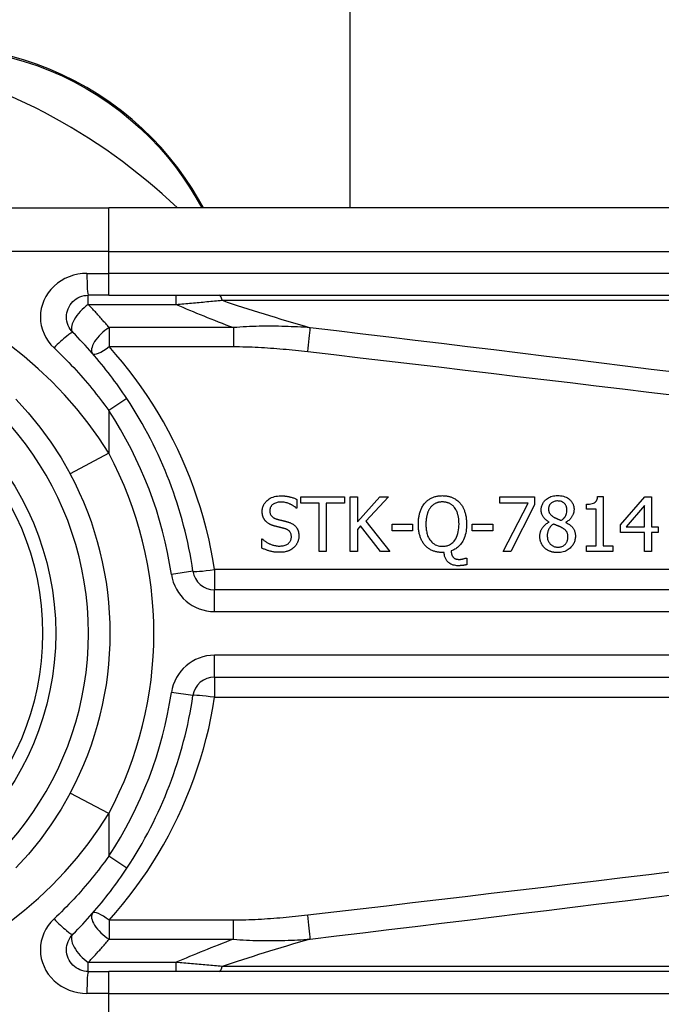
# Model space of a CAD drawing. Header units: inches. Extents: x 11 to 342, y 26 to 169.
# Tile 80 of 205: x 81.123 to 81.702, y 98.168 to 99.057. Entities that reach past the tile are written whole.
import ezdxf

# ---------------------------------------------------------------- set-up
doc = ezdxf.new("R2010")
doc.units = ezdxf.units.IN
doc.header["$MEASUREMENT"] = 0
doc.layers.add('Visible Edges(ANSI)', color=7, linetype='Continuous', lineweight=25)
doc.layers.add('Visible Tangent Edges(ANSI)', color=7, linetype='Continuous', lineweight=25)

msp = doc.modelspace()

# ---------------------------------------------------------------- linework, layer by layer
at = {"layer": 'Visible Edges(ANSI)'}
for p, q in [((81.42091, 98.88675), (81.42091, 116.2579)), ((81.28874, 98.88675), (81.28411, 98.89476)), ((80.96584, 98.88675), (81.2031, 98.88675)), ((81.85217, 98.88675), (81.2031, 98.88675)), ((81.2031, 98.80801), (81.18468, 98.80801)), ((81.2031, 98.80801), (81.85217, 98.80801)), ((81.3728, 98.62383), (81.3728, 98.61601)), ((81.37635, 98.62614), (81.41592, 98.62614)), ((81.37635, 98.62032), (81.37635, 98.62614)), ((81.39286, 98.62032), (81.37635, 98.62032)), ((81.39286, 98.57693), (81.39286, 98.62032)), ((81.41592, 98.62032), (81.39941, 98.62032)), ((81.39941, 98.62032), (81.39941, 98.57693)), ((81.41592, 98.62614), (81.41592, 98.62032)), ((81.4209, 98.57693), (81.4209, 98.62614)), ((81.4209, 98.62614), (81.42744, 98.62614)), ((81.42744, 98.62614), (81.42744, 98.60353)), ((81.42744, 98.60353), (81.44762, 98.62614)), ((81.4556, 98.62614), (81.43522, 98.60417)), ((81.44762, 98.62614), (81.4556, 98.62614)), ((81.55602, 98.62036), (81.55602, 98.62614)), ((81.55602, 98.62614), (81.58724, 98.62614)), ((81.58142, 98.62036), (81.55602, 98.62036)), ((81.55893, 98.57693), (81.58142, 98.62036)), ((81.58724, 98.61877), (81.56595, 98.57693)), ((81.58724, 98.62614), (81.58724, 98.61877)), ((81.63406, 98.61494), (81.63406, 98.61944)), ((81.64423, 98.6263), (81.64934, 98.6263)), ((81.64934, 98.6263), (81.64934, 98.58196)), ((81.66485, 98.60078), (81.68686, 98.62614)), ((81.68659, 98.61837), (81.67003, 98.59914)), ((81.68659, 98.59914), (81.68659, 98.61837)), ((81.68686, 98.62614), (81.69293, 98.62614)), ((81.69293, 98.62614), (81.69293, 98.59914)), ((81.3728, 98.61601), (81.37233, 98.61601)), ((81.643, 98.61494), (81.63406, 98.61494)), ((81.643, 98.58196), (81.643, 98.61494)), ((81.43522, 98.60417), (81.45679, 98.57693)), ((81.45871, 98.59548), (81.45871, 98.60146)), ((81.45871, 98.60146), (81.47733, 98.60146)), ((81.47733, 98.60146), (81.47733, 98.59548)), ((81.53117, 98.59548), (81.53117, 98.60146)), ((81.53117, 98.60146), (81.54979, 98.60146)), ((81.54979, 98.60146), (81.54979, 98.59548)), ((81.60044, 98.60321), (81.60044, 98.60341)), ((81.61544, 98.60313), (81.61544, 98.60293)), ((81.66485, 98.59384), (81.66485, 98.60078)), ((81.43031, 98.59982), (81.42744, 98.59659)), ((81.42744, 98.59659), (81.42744, 98.57693)), ((81.4483, 98.57693), (81.43031, 98.59982)), ((81.47733, 98.59548), (81.45871, 98.59548)), ((81.54979, 98.59548), (81.53117, 98.59548)), ((81.68659, 98.59384), (81.66485, 98.59384)), ((81.67003, 98.59914), (81.68659, 98.59914)), ((81.68659, 98.57693), (81.68659, 98.59384)), ((81.69293, 98.59914), (81.69879, 98.59914)), ((81.69293, 98.59384), (81.69293, 98.57693)), ((81.69879, 98.59384), (81.69293, 98.59384)), ((81.69879, 98.59914), (81.69879, 98.59384)), ((81.34126, 98.5881), (81.34174, 98.5881)), ((81.34126, 98.57988), (81.34126, 98.5881)), ((81.39941, 98.57693), (81.39286, 98.57693)), ((81.42744, 98.57693), (81.4209, 98.57693)), ((81.45679, 98.57693), (81.4483, 98.57693)), ((81.50573, 98.57589), (81.50421, 98.57589)), ((81.56595, 98.57693), (81.55893, 98.57693)), ((81.63406, 98.58196), (81.643, 98.58196)), ((81.63406, 98.57693), (81.63406, 98.58196)), ((81.65807, 98.57693), (81.63406, 98.57693)), ((81.64934, 98.58196), (81.65807, 98.58196)), ((81.65807, 98.58196), (81.65807, 98.57693)), ((81.69293, 98.57693), (81.68659, 98.57693)), ((81.52527, 98.57083), (81.52615, 98.57083)), ((81.52615, 98.57083), (81.52615, 98.56489)), ((81.95059, 98.54225), (81.29861, 98.54225)), ((81.29861, 98.46354), (81.95059, 98.46354)), ((81.18468, 98.19778), (81.2031, 98.19778)), ((81.85217, 98.19778), (81.2031, 98.19778))]:
    msp.add_line(p, q, dxfattribs=at)
at = {"layer": 'Visible Edges(ANSI)', "flags": 128}
for points in [[(81.28411, 98.89476), (81.27836, 98.90424), (81.2721, 98.91367), (81.26534, 98.923), (81.25808, 98.93218), (81.25033, 98.94117), (81.2421, 98.94994), (81.2334, 98.95844), (81.22423, 98.96662), (81.2146, 98.97446), (81.20454, 98.98189), (81.19411, 98.98888), (81.18334, 98.99542), (81.1723, 99.00147), (81.16102, 99.00701), (81.14955, 99.01202), (81.13794, 99.01646), (81.12625, 99.02033), (81.11452, 99.02364)], [(81.17076, 98.77441), (81.16948, 98.77583), (81.16834, 98.77738), (81.16735, 98.77903), (81.16653, 98.78078), (81.16587, 98.7826), (81.16539, 98.78447), (81.1651, 98.78638), (81.16499, 98.78831), (81.16509, 98.79024), (81.16538, 98.79216), (81.16585, 98.79404), (81.16651, 98.79586), (81.16734, 98.79761), (81.16833, 98.79927), (81.16948, 98.80083), (81.17076, 98.80226), (81.17219, 98.80354), (81.17373, 98.80469), (81.17539, 98.80568), (81.17713, 98.80651), (81.17895, 98.80716), (81.18083, 98.80763), (81.18275, 98.80792), (81.18468, 98.80801)], [(81.21952, 98.71474), (81.21773, 98.71741), (81.21593, 98.72008), (81.21409, 98.72272), (81.21224, 98.72535), (81.21036, 98.72797), (81.20846, 98.73057), (81.20654, 98.73316), (81.20459, 98.73573), (81.20263, 98.73828), (81.20064, 98.74082), (81.19863, 98.74334), (81.1966, 98.74585), (81.19455, 98.74833), (81.19249, 98.7508), (81.1904, 98.75325), (81.18829, 98.75568), (81.18616, 98.75809), (81.18401, 98.76048), (81.18185, 98.76285), (81.17967, 98.7652), (81.17747, 98.76754), (81.17525, 98.76985), (81.17301, 98.77214), (81.17076, 98.77441)], [(81.11934, 98.71416), (81.13052, 98.70186), (81.14108, 98.68893), (81.15097, 98.67543), (81.16009, 98.6614), (81.1684, 98.64693)], [(81.34162, 98.61294), (81.34164, 98.61375), (81.34171, 98.61454), (81.34182, 98.61533), (81.34198, 98.61611), (81.34218, 98.61687), (81.34244, 98.61763), (81.34275, 98.61837), (81.34311, 98.61909), (81.34351, 98.61978), (81.34395, 98.62044), (81.34444, 98.62108), (81.34496, 98.62168), (81.34553, 98.62227), (81.34619, 98.6229), (81.34697, 98.62354), (81.34788, 98.62419), (81.34892, 98.62483), (81.3501, 98.62542), (81.35138, 98.62594), (81.35269, 98.62634), (81.35404, 98.62665), (81.35541, 98.62686), (81.35678, 98.62698), (81.35817, 98.62702)], [(81.35817, 98.62702), (81.35874, 98.62702), (81.35931, 98.62701), (81.35987, 98.62699), (81.36044, 98.62696), (81.36101, 98.62692), (81.36157, 98.62688), (81.36214, 98.62682), (81.3627, 98.62676), (81.36326, 98.62669), (81.36383, 98.62661), (81.36439, 98.62652), (81.36494, 98.62642), (81.3655, 98.62631), (81.36606, 98.62619), (81.36663, 98.62605), (81.36723, 98.6259), (81.36786, 98.62573), (81.36852, 98.62553), (81.36919, 98.62531), (81.36989, 98.62507), (81.3706, 98.6248), (81.37132, 98.62451), (81.37206, 98.62418), (81.3728, 98.62383)], [(81.48838, 98.62048), (81.48887, 98.62103), (81.48938, 98.62155), (81.48991, 98.62206), (81.49046, 98.62254), (81.49102, 98.623), (81.4916, 98.62344), (81.4922, 98.62385), (81.49282, 98.62424), (81.49346, 98.62461), (81.49411, 98.62495), (81.49478, 98.62528), (81.49546, 98.62557), (81.49615, 98.62584), (81.49685, 98.62608), (81.49756, 98.6263), (81.49828, 98.62649), (81.49901, 98.62666), (81.49975, 98.6268), (81.50048, 98.62692), (81.50122, 98.62702), (81.50197, 98.62709), (81.50271, 98.62714), (81.50346, 98.62717), (81.50421, 98.62718)], [(81.50421, 98.62718), (81.50485, 98.62717), (81.50548, 98.62715), (81.50612, 98.62711), (81.50675, 98.62706), (81.50737, 98.62699), (81.508, 98.62691), (81.50862, 98.62681), (81.50924, 98.62669), (81.50985, 98.62656), (81.51046, 98.6264), (81.51107, 98.62623), (81.51167, 98.62604), (81.51227, 98.62583), (81.51286, 98.6256), (81.51348, 98.62533), (81.51415, 98.62501), (81.51488, 98.62464), (81.51564, 98.6242), (81.51643, 98.6237), (81.51722, 98.62313), (81.51799, 98.62253), (81.51872, 98.62188), (81.51942, 98.6212), (81.52008, 98.62048)], [(81.5933, 98.6143), (81.59332, 98.61505), (81.59338, 98.61579), (81.59348, 98.61652), (81.59363, 98.61724), (81.59382, 98.61796), (81.59405, 98.61866), (81.59434, 98.61935), (81.59466, 98.62002), (81.59503, 98.62066), (81.59544, 98.62128), (81.59589, 98.62187), (81.59637, 98.62244), (81.59689, 98.62299), (81.59749, 98.62355), (81.59819, 98.62414), (81.599, 98.62472), (81.59993, 98.62529), (81.60097, 98.62582), (81.6021, 98.62628), (81.60327, 98.62665), (81.60447, 98.62693), (81.60568, 98.62712), (81.60691, 98.62723), (81.60814, 98.62726)], [(81.60814, 98.62726), (81.60947, 98.62722), (81.6108, 98.62711), (81.61211, 98.62691), (81.61341, 98.62661), (81.61467, 98.62621), (81.61587, 98.62571), (81.61691, 98.62517), (81.6178, 98.6246), (81.61855, 98.62403), (81.61918, 98.62349), (81.61969, 98.62299), (81.62017, 98.62248), (81.62061, 98.62194), (81.62101, 98.62137), (81.62138, 98.62079), (81.62172, 98.62018), (81.62201, 98.61954), (81.62227, 98.61888), (81.62248, 98.61821), (81.62265, 98.61753), (81.62278, 98.61684), (81.62287, 98.61614), (81.62292, 98.61544), (81.62294, 98.61474)], [(81.35861, 98.62136), (81.35775, 98.62134), (81.3569, 98.62128), (81.35605, 98.62117), (81.35522, 98.62101), (81.35439, 98.62079), (81.35359, 98.62052), (81.35284, 98.62019), (81.35218, 98.61985), (81.35162, 98.61949), (81.35113, 98.61913), (81.35073, 98.61879), (81.35039, 98.61847), (81.35008, 98.61815), (81.3498, 98.6178), (81.34954, 98.61744), (81.34931, 98.61707), (81.3491, 98.61667), (81.34892, 98.61626), (81.34877, 98.61584), (81.34864, 98.6154), (81.34855, 98.61496), (81.34849, 98.61452), (81.34845, 98.61407), (81.34844, 98.61362)], [(81.37233, 98.61601), (81.37196, 98.61633), (81.37159, 98.61665), (81.37121, 98.61695), (81.37082, 98.61724), (81.37042, 98.61752), (81.37002, 98.61779), (81.3696, 98.61805), (81.36919, 98.6183), (81.36876, 98.61855), (81.36833, 98.61878), (81.3679, 98.61901), (81.36746, 98.61923), (81.36703, 98.61944), (81.36658, 98.61964), (81.36609, 98.61985), (81.3655, 98.62009), (81.36484, 98.62033), (81.36408, 98.62057), (81.36325, 98.6208), (81.36234, 98.621), (81.36142, 98.62116), (81.36048, 98.62127), (81.35955, 98.62134), (81.35861, 98.62136)], [(81.48248, 98.6015), (81.48248, 98.6023), (81.4825, 98.6031), (81.48254, 98.6039), (81.48259, 98.60471), (81.48265, 98.60551), (81.48273, 98.60631), (81.48283, 98.60711), (81.48295, 98.60791), (81.48308, 98.60871), (81.48324, 98.6095), (81.48341, 98.61028), (81.48361, 98.61106), (81.48382, 98.61183), (81.48407, 98.61259), (81.48433, 98.61336), (81.48463, 98.61414), (81.48497, 98.61493), (81.48533, 98.61573), (81.48574, 98.61654), (81.48618, 98.61734), (81.48666, 98.61814), (81.48719, 98.61893), (81.48776, 98.61971), (81.48838, 98.62048)], [(81.50425, 98.62152), (81.50381, 98.62151), (81.50337, 98.6215), (81.50293, 98.62147), (81.50248, 98.62144), (81.50205, 98.62139), (81.50161, 98.62133), (81.50117, 98.62126), (81.50074, 98.62117), (81.50031, 98.62107), (81.49989, 98.62096), (81.49947, 98.62084), (81.49905, 98.6207), (81.49864, 98.62054), (81.49822, 98.62037), (81.49777, 98.62015), (81.49729, 98.6199), (81.49679, 98.61961), (81.49627, 98.61927), (81.49573, 98.61887), (81.4952, 98.61843), (81.49469, 98.61796), (81.49421, 98.61746), (81.49376, 98.61695), (81.49332, 98.61641)], [(81.51514, 98.61641), (81.51481, 98.61682), (81.51448, 98.61721), (81.51413, 98.61759), (81.51376, 98.61796), (81.51339, 98.61831), (81.51299, 98.61864), (81.51259, 98.61896), (81.51217, 98.61926), (81.51173, 98.61954), (81.51128, 98.61981), (81.51082, 98.62005), (81.51035, 98.62028), (81.50987, 98.62049), (81.50938, 98.62067), (81.50889, 98.62084), (81.50839, 98.62099), (81.50788, 98.62112), (81.50737, 98.62123), (81.50685, 98.62132), (81.50634, 98.62139), (81.50582, 98.62145), (81.5053, 98.62149), (81.50477, 98.62151), (81.50425, 98.62152)], [(81.52008, 98.62048), (81.52055, 98.61992), (81.52098, 98.61935), (81.5214, 98.61877), (81.5218, 98.61817), (81.52217, 98.61756), (81.52252, 98.61693), (81.52286, 98.6163), (81.52317, 98.61565), (81.52347, 98.61499), (81.52375, 98.61433), (81.52401, 98.61366), (81.52426, 98.61296), (81.5245, 98.61222), (81.52473, 98.61145), (81.52494, 98.61064), (81.52514, 98.6098), (81.52533, 98.60891), (81.52549, 98.60799), (81.52564, 98.60702), (81.52576, 98.60601), (81.52585, 98.60495), (81.52593, 98.60385), (81.52597, 98.6027), (81.52599, 98.6015)], [(81.6081, 98.62239), (81.60734, 98.62237), (81.60658, 98.6223), (81.60583, 98.62217), (81.60509, 98.62198), (81.60438, 98.62173), (81.60371, 98.62143), (81.60314, 98.6211), (81.60265, 98.62077), (81.60224, 98.62044), (81.60191, 98.62014), (81.60163, 98.61985), (81.60137, 98.61955), (81.60113, 98.61923), (81.60091, 98.6189), (81.60072, 98.61855), (81.60054, 98.61819), (81.60039, 98.61782), (81.60026, 98.61743), (81.60015, 98.61705), (81.60007, 98.61666), (81.6, 98.61626), (81.59996, 98.61586), (81.59993, 98.61546), (81.59992, 98.61506)], [(81.61648, 98.61466), (81.61647, 98.61505), (81.61644, 98.61545), (81.6164, 98.61584), (81.61634, 98.61622), (81.61626, 98.6166), (81.61616, 98.61698), (81.61605, 98.61736), (81.61591, 98.61773), (81.61575, 98.61809), (81.61557, 98.61844), (81.61538, 98.61878), (81.61516, 98.6191), (81.61493, 98.61942), (81.61469, 98.61972), (81.61442, 98.62002), (81.61412, 98.62032), (81.61372, 98.62067), (81.61318, 98.62106), (81.61251, 98.62145), (81.6117, 98.62181), (81.61083, 98.62208), (81.60993, 98.62226), (81.60902, 98.62236), (81.6081, 98.62239)], [(81.63406, 98.61944), (81.63544, 98.61947), (81.6368, 98.61957), (81.63812, 98.61974), (81.63936, 98.62001), (81.64048, 98.62037), (81.64131, 98.62076), (81.64185, 98.6211), (81.64217, 98.62135), (81.64242, 98.62158), (81.64265, 98.62183), (81.64287, 98.62209), (81.64306, 98.62237), (81.64324, 98.62267), (81.6434, 98.62297), (81.64355, 98.62328), (81.64368, 98.6236), (81.64379, 98.62393), (81.64389, 98.62426), (81.64397, 98.62459), (81.64405, 98.62493), (81.64411, 98.62527), (81.64416, 98.62562), (81.6442, 98.62596), (81.64423, 98.6263)], [(81.34481, 98.60405), (81.34461, 98.60427), (81.34441, 98.6045), (81.34423, 98.60473), (81.34404, 98.60497), (81.34387, 98.60521), (81.3437, 98.60545), (81.34354, 98.6057), (81.34339, 98.60595), (81.34324, 98.6062), (81.3431, 98.60646), (81.34296, 98.60673), (81.34283, 98.60699), (81.34271, 98.60727), (81.34259, 98.60754), (81.34248, 98.60782), (81.34237, 98.60812), (81.34224, 98.60849), (81.34211, 98.60892), (81.34199, 98.60942), (81.34187, 98.60998), (81.34177, 98.61062), (81.34169, 98.61132), (81.34164, 98.61209), (81.34162, 98.61294)], [(81.34844, 98.61362), (81.34845, 98.61302), (81.3485, 98.61243), (81.34859, 98.61184), (81.34872, 98.61126), (81.3489, 98.61069), (81.34912, 98.61015), (81.34937, 98.60966), (81.34964, 98.60924), (81.34991, 98.60887), (81.35019, 98.60855), (81.35046, 98.60827), (81.35075, 98.60801), (81.35104, 98.60777), (81.35135, 98.60754), (81.35167, 98.60732), (81.352, 98.60712), (81.35233, 98.60693), (81.35268, 98.60676), (81.35303, 98.6066), (81.35339, 98.60645), (81.35375, 98.60631), (81.35412, 98.60618), (81.35449, 98.60607), (81.35486, 98.60596)], [(81.49332, 98.61641), (81.49302, 98.61601), (81.49274, 98.6156), (81.49247, 98.61517), (81.49221, 98.61474), (81.49196, 98.6143), (81.49174, 98.61386), (81.49152, 98.6134), (81.49131, 98.61294), (81.49112, 98.61248), (81.49094, 98.61201), (81.49077, 98.61154), (81.49061, 98.61105), (81.49045, 98.61052), (81.49029, 98.60994), (81.49013, 98.60933), (81.48998, 98.60866), (81.48984, 98.60795), (81.48971, 98.60719), (81.4896, 98.60638), (81.48949, 98.60551), (81.48941, 98.60459), (81.48935, 98.60362), (81.48931, 98.60259), (81.4893, 98.6015)], [(81.51917, 98.6015), (81.51916, 98.60205), (81.51915, 98.6026), (81.51914, 98.60315), (81.51911, 98.60371), (81.51908, 98.60426), (81.51903, 98.60482), (81.51898, 98.60537), (81.51892, 98.60593), (81.51886, 98.60648), (81.51878, 98.60703), (81.51869, 98.60758), (81.51859, 98.60813), (81.51848, 98.60867), (81.51836, 98.60921), (81.51822, 98.60974), (81.51808, 98.61028), (81.5179, 98.61087), (81.51768, 98.61154), (81.51741, 98.61228), (81.51709, 98.61307), (81.5167, 98.61389), (81.51625, 98.61474), (81.51573, 98.61558), (81.51514, 98.61641)], [(81.60044, 98.60341), (81.60003, 98.60366), (81.59962, 98.60391), (81.59921, 98.60418), (81.59881, 98.60445), (81.59841, 98.60474), (81.59801, 98.60503), (81.59763, 98.60533), (81.59726, 98.60565), (81.59689, 98.60597), (81.59654, 98.60631), (81.5962, 98.60665), (81.59587, 98.60701), (81.59556, 98.60737), (81.59526, 98.60775), (81.59496, 98.60818), (81.59466, 98.60866), (81.59437, 98.60921), (81.5941, 98.60982), (81.59385, 98.61051), (81.59364, 98.61125), (81.59349, 98.612), (81.59338, 98.61276), (81.59332, 98.61353), (81.5933, 98.6143)], [(81.59992, 98.61506), (81.59993, 98.61479), (81.59994, 98.61453), (81.59996, 98.61427), (81.59998, 98.61401), (81.60002, 98.61375), (81.60006, 98.6135), (81.60011, 98.61324), (81.60017, 98.61299), (81.60024, 98.61274), (81.60032, 98.61249), (81.60041, 98.61224), (81.60051, 98.61199), (81.60064, 98.61172), (81.6008, 98.61141), (81.60101, 98.61107), (81.60126, 98.61071), (81.60157, 98.61032), (81.60194, 98.60992), (81.60234, 98.60952), (81.60277, 98.60915), (81.60321, 98.60881), (81.60367, 98.60848), (81.60415, 98.60817), (81.60463, 98.60788)], [(81.61157, 98.60481), (81.6118, 98.60498), (81.61202, 98.60516), (81.61224, 98.60535), (81.61247, 98.60553), (81.61268, 98.60573), (81.6129, 98.60592), (81.61311, 98.60612), (81.61332, 98.60633), (81.61352, 98.60654), (81.61372, 98.60675), (81.61392, 98.60697), (81.61411, 98.60719), (81.61429, 98.60741), (81.61446, 98.60764), (81.61463, 98.60787), (81.61479, 98.60811), (81.61495, 98.60835), (81.61516, 98.60873), (81.61545, 98.60932), (81.61576, 98.61011), (81.61606, 98.61112), (81.6163, 98.61228), (81.61643, 98.61347), (81.61648, 98.61466)], [(81.62294, 98.61474), (81.62293, 98.61429), (81.6229, 98.61384), (81.62286, 98.61339), (81.62279, 98.61295), (81.62271, 98.61251), (81.62262, 98.61207), (81.62251, 98.61164), (81.62238, 98.61121), (81.62223, 98.61078), (81.62207, 98.61036), (81.62189, 98.60991), (81.62167, 98.60942), (81.6214, 98.60889), (81.62109, 98.60833), (81.62072, 98.60775), (81.6203, 98.60715), (81.61983, 98.60655), (81.6193, 98.60595), (81.61873, 98.60539), (81.61812, 98.60487), (81.61749, 98.60438), (81.61683, 98.60393), (81.61615, 98.60351), (81.61544, 98.60313)], [(81.35294, 98.5997), (81.35266, 98.59978), (81.35237, 98.59986), (81.35208, 98.59995), (81.3518, 98.60003), (81.35151, 98.60012), (81.35122, 98.60022), (81.35094, 98.60032), (81.35066, 98.60042), (81.35038, 98.60052), (81.3501, 98.60063), (81.34982, 98.60074), (81.34954, 98.60086), (81.34927, 98.60098), (81.349, 98.6011), (81.34873, 98.60123), (81.34846, 98.60136), (81.34817, 98.6015), (81.34783, 98.60169), (81.34742, 98.60193), (81.34696, 98.60223), (81.34646, 98.60258), (81.34593, 98.603), (81.34537, 98.60349), (81.34481, 98.60405)], [(81.35486, 98.60596), (81.35532, 98.60584), (81.35577, 98.60572), (81.35622, 98.60561), (81.35667, 98.60549), (81.35711, 98.60538), (81.35756, 98.60527), (81.35799, 98.60516), (81.35843, 98.60506), (81.35886, 98.60495), (81.35929, 98.60485), (81.35972, 98.60474), (81.36014, 98.60464), (81.36056, 98.60454), (81.36098, 98.60443), (81.36139, 98.60433), (81.3618, 98.60423), (81.3622, 98.60413), (81.36261, 98.60402), (81.36301, 98.60392), (81.3634, 98.60381), (81.36379, 98.6037), (81.36418, 98.60359), (81.36457, 98.60348), (81.36495, 98.60337)], [(81.36495, 98.60337), (81.36547, 98.6032), (81.366, 98.60302), (81.36652, 98.60283), (81.36703, 98.60262), (81.36754, 98.60239), (81.36804, 98.60215), (81.36853, 98.60189), (81.36902, 98.60162), (81.36948, 98.60133), (81.36994, 98.60102), (81.37038, 98.60069), (81.37084, 98.60031), (81.37132, 98.59987), (81.37182, 98.59935), (81.37232, 98.59874), (81.37281, 98.59805), (81.37328, 98.59726), (81.37368, 98.59642), (81.37401, 98.59556), (81.37428, 98.59467), (81.37448, 98.59376), (81.37462, 98.59283), (81.37469, 98.5919), (81.37472, 98.59097)], [(81.48834, 98.58259), (81.48784, 98.58319), (81.48738, 98.5838), (81.48693, 98.58443), (81.48651, 98.58508), (81.48612, 98.58574), (81.48575, 98.58641), (81.4854, 98.5871), (81.48507, 98.58779), (81.48477, 98.5885), (81.48449, 98.58922), (81.48422, 98.58996), (81.48397, 98.59071), (81.48374, 98.59149), (81.48353, 98.59228), (81.48334, 98.5931), (81.48316, 98.59394), (81.483, 98.5948), (81.48287, 98.59568), (81.48275, 98.59659), (81.48265, 98.59752), (81.48258, 98.59848), (81.48252, 98.59946), (81.48249, 98.60046), (81.48248, 98.6015)], [(81.4893, 98.6015), (81.48931, 98.60048), (81.48934, 98.59945), (81.48941, 98.59842), (81.4895, 98.59739), (81.48962, 98.59636), (81.48978, 98.59534), (81.48998, 98.59433), (81.49021, 98.59332), (81.49049, 98.59234), (81.49081, 98.59137), (81.49118, 98.59039), (81.49165, 98.58938), (81.4922, 98.58835), (81.49286, 98.58732), (81.49364, 98.5863), (81.49454, 98.58531), (81.49553, 98.58441), (81.4966, 98.58363), (81.49774, 98.58295), (81.49897, 98.5824), (81.50025, 98.58198), (81.50156, 98.5817), (81.5029, 98.58153), (81.50425, 98.58148)], [(81.50425, 98.58148), (81.50509, 98.5815), (81.50593, 98.58156), (81.50676, 98.58167), (81.50757, 98.58182), (81.50838, 98.58202), (81.50918, 98.58227), (81.50996, 98.58258), (81.51072, 98.58294), (81.51144, 98.58334), (81.51214, 98.58379), (81.5128, 98.58429), (81.51344, 98.58483), (81.51405, 98.58542), (81.51474, 98.58617), (81.51547, 98.58711), (81.51623, 98.58827), (81.51697, 98.58968), (81.51763, 98.59128), (81.51815, 98.59293), (81.51855, 98.59461), (81.51883, 98.59631), (81.51903, 98.59804), (81.51913, 98.59977), (81.51917, 98.6015)], [(81.52599, 98.6015), (81.52596, 98.59989), (81.52587, 98.59828), (81.52573, 98.59667), (81.52551, 98.59507), (81.52521, 98.59348), (81.52484, 98.59192), (81.52438, 98.59038), (81.52383, 98.58887), (81.52321, 98.58747), (81.52255, 98.58621), (81.52187, 98.58507), (81.52118, 98.58406), (81.52048, 98.58316), (81.5198, 98.58237), (81.51914, 98.58168), (81.51847, 98.58103), (81.51776, 98.58042), (81.51702, 98.57985), (81.51624, 98.57932), (81.51544, 98.57883), (81.51462, 98.57838), (81.51378, 98.57797), (81.51291, 98.57761), (81.51203, 98.57729)], [(81.59211, 98.59053), (81.59212, 98.59107), (81.59215, 98.5916), (81.5922, 98.59213), (81.59227, 98.59265), (81.59236, 98.59318), (81.59247, 98.59369), (81.5926, 98.59421), (81.59275, 98.59471), (81.59292, 98.59522), (81.59312, 98.59572), (81.59334, 98.59623), (81.5936, 98.59676), (81.59391, 98.59733), (81.59426, 98.59791), (81.59467, 98.5985), (81.59513, 98.5991), (81.59565, 98.59971), (81.59624, 98.60032), (81.59687, 98.60089), (81.59754, 98.60143), (81.59823, 98.60193), (81.59894, 98.60239), (81.59968, 98.60282), (81.60044, 98.60321)], [(81.60439, 98.60154), (81.60404, 98.60129), (81.60369, 98.60104), (81.60335, 98.60078), (81.60302, 98.60051), (81.6027, 98.60023), (81.60239, 98.59993), (81.6021, 98.59963), (81.60181, 98.59932), (81.60153, 98.599), (81.60126, 98.59866), (81.60101, 98.59832), (81.60076, 98.59797), (81.60052, 98.59758), (81.60027, 98.59716), (81.60002, 98.59669), (81.59978, 98.59617), (81.59956, 98.59561), (81.59935, 98.595), (81.59917, 98.59435), (81.59902, 98.5937), (81.59891, 98.59303), (81.59883, 98.59236), (81.59878, 98.59169), (81.59877, 98.59101)], [(81.61161, 98.59847), (81.61145, 98.59855), (81.61129, 98.59864), (81.61113, 98.59873), (81.61096, 98.59881), (81.61078, 98.5989), (81.6106, 98.59898), (81.6104, 98.59907), (81.6102, 98.59917), (81.60998, 98.59926), (81.60975, 98.59936), (81.6095, 98.59946), (81.60924, 98.59957), (81.60896, 98.59969), (81.60866, 98.59981), (81.60834, 98.59994), (81.60801, 98.60008), (81.60765, 98.60022), (81.60726, 98.60038), (81.60685, 98.60054), (81.60642, 98.60072), (81.60595, 98.6009), (81.60546, 98.6011), (81.60494, 98.60131), (81.60439, 98.60154)], [(81.60463, 98.60788), (81.60477, 98.6078), (81.60493, 98.60771), (81.60511, 98.60762), (81.60531, 98.60751), (81.60552, 98.6074), (81.60576, 98.60728), (81.606, 98.60716), (81.60627, 98.60703), (81.60654, 98.60689), (81.60683, 98.60675), (81.60713, 98.60661), (81.60744, 98.60647), (81.60776, 98.60632), (81.60809, 98.60617), (81.60842, 98.60603), (81.60876, 98.60588), (81.60911, 98.60573), (81.60946, 98.60559), (81.60981, 98.60545), (81.61016, 98.60531), (81.61051, 98.60518), (81.61087, 98.60505), (81.61122, 98.60492), (81.61157, 98.60481)], [(81.61544, 98.60293), (81.61613, 98.6026), (81.61682, 98.60224), (81.6175, 98.60186), (81.61816, 98.60145), (81.6188, 98.60102), (81.61943, 98.60056), (81.62003, 98.60008), (81.6206, 98.59956), (81.62114, 98.59902), (81.62164, 98.59847), (81.62207, 98.59792), (81.62244, 98.59737), (81.62276, 98.59683), (81.62304, 98.59629), (81.62328, 98.59575), (81.62348, 98.59521), (81.62365, 98.59466), (81.6238, 98.5941), (81.62392, 98.59353), (81.62401, 98.59296), (81.62409, 98.59239), (81.62413, 98.59181), (81.62416, 98.59123), (81.62417, 98.59065)], [(81.36184, 98.59747), (81.36147, 98.59757), (81.36112, 98.59767), (81.36079, 98.59776), (81.36048, 98.59784), (81.36018, 98.59792), (81.35989, 98.59799), (81.35961, 98.59807), (81.35933, 98.59814), (81.35905, 98.59821), (81.35877, 98.59827), (81.35848, 98.59834), (81.35819, 98.59841), (81.35788, 98.59849), (81.35756, 98.59856), (81.35723, 98.59864), (81.35687, 98.59873), (81.35649, 98.59882), (81.35609, 98.59892), (81.35565, 98.59903), (81.35519, 98.59914), (81.35469, 98.59927), (81.35415, 98.5994), (81.35357, 98.59954), (81.35294, 98.5997)], [(81.3679, 98.58993), (81.36788, 98.59055), (81.36783, 98.59117), (81.36774, 98.59178), (81.3676, 98.59238), (81.36742, 98.59296), (81.36718, 98.59352), (81.36693, 98.59401), (81.36666, 98.59443), (81.36638, 98.59479), (81.36612, 98.59509), (81.36587, 98.59534), (81.36561, 98.59558), (81.36533, 98.5958), (81.36505, 98.59601), (81.36476, 98.5962), (81.36446, 98.59639), (81.36415, 98.59656), (81.36383, 98.59672), (81.36351, 98.59687), (81.36318, 98.59701), (81.36285, 98.59713), (81.36251, 98.59726), (81.36218, 98.59737), (81.36184, 98.59747)], [(81.61739, 98.59001), (81.61738, 98.59054), (81.61735, 98.59108), (81.6173, 98.59161), (81.61722, 98.59214), (81.61711, 98.59266), (81.61697, 98.59318), (81.6168, 98.59367), (81.6166, 98.59413), (81.61638, 98.59454), (81.61615, 98.5949), (81.61591, 98.59523), (81.61565, 98.59553), (81.61539, 98.59581), (81.61511, 98.59608), (81.61481, 98.59634), (81.6145, 98.5966), (81.61417, 98.59686), (81.61383, 98.5971), (81.61348, 98.59735), (81.61312, 98.59758), (81.61275, 98.59781), (81.61237, 98.59804), (81.61199, 98.59825), (81.61161, 98.59847)], [(81.34174, 98.5881), (81.34221, 98.58767), (81.34269, 98.58725), (81.34318, 98.58685), (81.34368, 98.58646), (81.34419, 98.58608), (81.3447, 98.58572), (81.34523, 98.58537), (81.34577, 98.58504), (81.34631, 98.58472), (81.34687, 98.58442), (81.34743, 98.58413), (81.348, 98.58385), (81.34858, 98.58359), (81.34918, 98.58334), (81.3498, 98.5831), (81.35046, 98.58286), (81.35116, 98.58263), (81.3519, 98.58242), (81.35267, 98.58223), (81.35347, 98.58206), (81.3543, 98.58191), (81.35515, 98.58181), (81.35603, 98.58174), (81.35693, 98.58172)], [(81.35693, 98.58172), (81.35783, 98.58173), (81.35873, 98.58178), (81.35963, 98.58188), (81.36053, 98.58201), (81.36141, 98.58221), (81.36227, 98.58245), (81.36307, 98.58275), (81.36377, 98.58308), (81.36437, 98.58343), (81.36488, 98.58378), (81.36532, 98.58413), (81.36569, 98.58447), (81.36604, 98.58484), (81.36637, 98.58522), (81.36666, 98.58562), (81.36693, 98.58605), (81.36716, 98.58649), (81.36737, 98.58696), (81.36754, 98.58743), (81.36767, 98.58792), (81.36777, 98.58842), (81.36785, 98.58892), (81.36789, 98.58942), (81.3679, 98.58993)], [(81.37472, 98.59097), (81.37471, 98.59048), (81.37469, 98.58999), (81.37464, 98.58951), (81.37459, 98.58902), (81.37451, 98.58855), (81.37442, 98.58807), (81.37432, 98.5876), (81.37419, 98.58713), (81.37406, 98.58666), (81.3739, 98.5862), (81.37373, 98.58574), (81.37355, 98.58529), (81.37335, 98.58484), (81.37314, 98.5844), (81.37292, 98.58397), (81.37268, 98.58354), (81.37243, 98.58313), (81.37216, 98.58272), (81.37188, 98.58233), (81.37158, 98.58194), (81.37127, 98.58157), (81.37094, 98.58121), (81.3706, 98.58086), (81.37025, 98.58052)], [(81.50421, 98.57589), (81.50347, 98.5759), (81.50273, 98.57593), (81.50199, 98.57598), (81.50125, 98.57605), (81.50052, 98.57614), (81.49979, 98.57626), (81.49907, 98.5764), (81.49835, 98.57656), (81.49764, 98.57675), (81.49693, 98.57696), (81.49623, 98.57719), (81.49554, 98.57746), (81.49485, 98.57775), (81.49418, 98.57807), (81.49352, 98.57841), (81.49287, 98.57878), (81.49224, 98.57917), (81.49163, 98.57959), (81.49103, 98.58004), (81.49045, 98.58051), (81.48989, 98.581), (81.48936, 98.58151), (81.48884, 98.58204), (81.48834, 98.58259)], [(81.59634, 98.58004), (81.59604, 98.58033), (81.59576, 98.58063), (81.59548, 98.58094), (81.59522, 98.58126), (81.59497, 98.58158), (81.59472, 98.58191), (81.59449, 98.58224), (81.59427, 98.58259), (81.59406, 98.58294), (81.59386, 98.58329), (81.59367, 98.58366), (81.59349, 98.58403), (81.59332, 98.58441), (81.59316, 98.58482), (81.59299, 98.58527), (81.59283, 98.58575), (81.59267, 98.58628), (81.59253, 98.58684), (81.5924, 98.58744), (81.59229, 98.58805), (81.59221, 98.58867), (81.59215, 98.58929), (81.59212, 98.58991), (81.59211, 98.59053)], [(81.59877, 98.59101), (81.59879, 98.59022), (81.59886, 98.58944), (81.59897, 98.58867), (81.59914, 98.5879), (81.59936, 98.58715), (81.59965, 98.58642), (81.59997, 98.58573), (81.60034, 98.5851), (81.60072, 98.58453), (81.60112, 98.58401), (81.60153, 98.58355), (81.60195, 98.58314), (81.60238, 98.58276), (81.60283, 98.5824), (81.6033, 98.58208), (81.60379, 98.58179), (81.6043, 98.58153), (81.60484, 98.58131), (81.60538, 98.58112), (81.60594, 98.58097), (81.6065, 98.58086), (81.60707, 98.58078), (81.60764, 98.58073), (81.60822, 98.58072)], [(81.62417, 98.59065), (81.62415, 98.58979), (81.62408, 98.58893), (81.62397, 98.58808), (81.6238, 98.58724), (81.62359, 98.58641), (81.62332, 98.5856), (81.623, 98.58479), (81.62262, 98.58401), (81.6222, 98.58327), (81.62174, 98.58255), (81.62123, 98.58186), (81.62067, 98.5812), (81.62008, 98.58056), (81.61941, 98.57992), (81.61864, 98.57926), (81.61776, 98.57862), (81.61678, 98.57799), (81.6157, 98.57742), (81.61451, 98.57691), (81.61328, 98.5765), (81.61202, 98.57619), (81.61074, 98.57598), (81.60944, 98.57585), (81.60814, 98.57581)], [(81.60822, 98.58072), (81.609, 98.58074), (81.60978, 98.58081), (81.61055, 98.58094), (81.6113, 98.58113), (81.61204, 98.58137), (81.61274, 98.58168), (81.61336, 98.58202), (81.61391, 98.58239), (81.6144, 98.58277), (81.61482, 98.58316), (81.6152, 98.58354), (81.61554, 98.58395), (81.61586, 98.58438), (81.61614, 98.58483), (81.61639, 98.5853), (81.61662, 98.58579), (81.61681, 98.5863), (81.61698, 98.58681), (81.61711, 98.58733), (81.61722, 98.58786), (81.6173, 98.58839), (81.61735, 98.58893), (81.61738, 98.58947), (81.61739, 98.59001)], [(81.35741, 98.57605), (81.35672, 98.57606), (81.35602, 98.57607), (81.35532, 98.5761), (81.35461, 98.57614), (81.3539, 98.57619), (81.35319, 98.57625), (81.35248, 98.57633), (81.35177, 98.57643), (81.35107, 98.57654), (81.35037, 98.57667), (81.34968, 98.57681), (81.34901, 98.57698), (81.34834, 98.57716), (81.34768, 98.57737), (81.34702, 98.57758), (81.34637, 98.57779), (81.34571, 98.57802), (81.34507, 98.57826), (81.34442, 98.57851), (81.34378, 98.57876), (81.34314, 98.57903), (81.34251, 98.5793), (81.34188, 98.57959), (81.34126, 98.57988)], [(81.37025, 98.58052), (81.36995, 98.58025), (81.36965, 98.57999), (81.36934, 98.57974), (81.36903, 98.5795), (81.36871, 98.57926), (81.36838, 98.57903), (81.36805, 98.57881), (81.36772, 98.5786), (81.36738, 98.5784), (81.36703, 98.5782), (81.36669, 98.57801), (81.36633, 98.57783), (81.36597, 98.57766), (81.36561, 98.5775), (81.36524, 98.57734), (81.36487, 98.57719), (81.36442, 98.57703), (81.36385, 98.57685), (81.36315, 98.57666), (81.36231, 98.57647), (81.36133, 98.57631), (81.36019, 98.57618), (81.35889, 98.57609), (81.35741, 98.57605)], [(81.51849, 98.56397), (81.51732, 98.56401), (81.51616, 98.56412), (81.51501, 98.56432), (81.51389, 98.56461), (81.51279, 98.565), (81.51179, 98.56547), (81.51092, 98.56597), (81.51018, 98.56649), (81.50956, 98.567), (81.50905, 98.56748), (81.5086, 98.56797), (81.50818, 98.56848), (81.5078, 98.56901), (81.50746, 98.56956), (81.50714, 98.57014), (81.50686, 98.57073), (81.50661, 98.57135), (81.5064, 98.57198), (81.50622, 98.57262), (81.50607, 98.57326), (81.50594, 98.57391), (81.50585, 98.57457), (81.50577, 98.57523), (81.50573, 98.57589)], [(81.51203, 98.57729), (81.51205, 98.57708), (81.51207, 98.57688), (81.51209, 98.57667), (81.51212, 98.57647), (81.51215, 98.57626), (81.51218, 98.57606), (81.51221, 98.57585), (81.51225, 98.57565), (81.51229, 98.57544), (81.51233, 98.57524), (81.51237, 98.57504), (81.51242, 98.57483), (81.51247, 98.57463), (81.51253, 98.57443), (81.51259, 98.57423), (81.51265, 98.57404), (81.51272, 98.57383), (81.51281, 98.57357), (81.51293, 98.57327), (81.51307, 98.57295), (81.51324, 98.57261), (81.51344, 98.57228), (81.51366, 98.57196), (81.5139, 98.57167)], [(81.60814, 98.57581), (81.6077, 98.57582), (81.60726, 98.57583), (81.60682, 98.57585), (81.60638, 98.57588), (81.60595, 98.57592), (81.60551, 98.57596), (81.60508, 98.57602), (81.60465, 98.57609), (81.60422, 98.57616), (81.60379, 98.57625), (81.60336, 98.57634), (81.60294, 98.57645), (81.60252, 98.57657), (81.6021, 98.57669), (81.60168, 98.57683), (81.60126, 98.57699), (81.60076, 98.57718), (81.60019, 98.57743), (81.59957, 98.57774), (81.5989, 98.5781), (81.59822, 98.57853), (81.59756, 98.579), (81.59693, 98.5795), (81.59634, 98.58004)], [(81.5139, 98.57167), (81.51406, 98.5715), (81.51422, 98.57133), (81.51439, 98.57118), (81.51456, 98.57103), (81.51474, 98.57089), (81.51492, 98.57076), (81.51511, 98.57063), (81.51531, 98.57051), (81.51551, 98.57041), (81.51571, 98.5703), (81.51593, 98.57021), (81.51615, 98.57012), (81.51638, 98.57005), (81.51663, 98.56998), (81.51688, 98.56991), (81.51716, 98.56986), (81.51745, 98.56981), (81.51775, 98.56977), (81.51805, 98.56974), (81.51836, 98.56971), (81.51866, 98.56969), (81.51897, 98.56968), (81.51927, 98.56967), (81.51957, 98.56967)], [(81.52615, 98.56489), (81.52575, 98.56479), (81.52535, 98.5647), (81.52497, 98.56462), (81.52459, 98.56455), (81.52422, 98.56448), (81.52386, 98.56442), (81.52351, 98.56436), (81.52318, 98.56431), (81.52285, 98.56427), (81.52255, 98.56423), (81.52225, 98.56419), (81.52196, 98.56416), (81.52168, 98.56413), (81.52139, 98.5641), (81.5211, 98.56408), (81.52081, 98.56405), (81.52052, 98.56403), (81.52023, 98.56402), (81.51994, 98.564), (81.51965, 98.56399), (81.51936, 98.56398), (81.51907, 98.56397), (81.51878, 98.56397), (81.51849, 98.56397)], [(81.51957, 98.56967), (81.51973, 98.56967), (81.5199, 98.56968), (81.52007, 98.56969), (81.52025, 98.5697), (81.52042, 98.56971), (81.52059, 98.56973), (81.52077, 98.56975), (81.52094, 98.56977), (81.52111, 98.56979), (81.52129, 98.56982), (81.52146, 98.56985), (81.52163, 98.56988), (81.5218, 98.56991), (81.52197, 98.56994), (81.52214, 98.56997), (81.52231, 98.57001), (81.52248, 98.57005), (81.52264, 98.57008), (81.52286, 98.57013), (81.52324, 98.57022), (81.52372, 98.57035), (81.52426, 98.57049), (81.52479, 98.57066), (81.52527, 98.57083)], [(81.1684, 98.35887), (81.1601, 98.34435), (81.15101, 98.33028), (81.14117, 98.31674), (81.13062, 98.3038), (81.11943, 98.29151)], [(81.17076, 98.23139), (81.17301, 98.23366), (81.17525, 98.23595), (81.17747, 98.23826), (81.17967, 98.24059), (81.18185, 98.24294), (81.18401, 98.24531), (81.18616, 98.2477), (81.18829, 98.25011), (81.1904, 98.25254), (81.19249, 98.25499), (81.19455, 98.25746), (81.1966, 98.25995), (81.19863, 98.26245), (81.20064, 98.26497), (81.20263, 98.26751), (81.20459, 98.27006), (81.20654, 98.27263), (81.20846, 98.27522), (81.21036, 98.27782), (81.21224, 98.28044), (81.21409, 98.28307), (81.21593, 98.28572), (81.21773, 98.28838), (81.21952, 98.29105)], [(81.18468, 98.19778), (81.18275, 98.19788), (81.18085, 98.19817), (81.17899, 98.19864), (81.17717, 98.19929), (81.17543, 98.20011), (81.17377, 98.2011), (81.17222, 98.20223), (81.17079, 98.20351), (81.1695, 98.20493), (81.16835, 98.20648), (81.16736, 98.20814), (81.16653, 98.20989), (81.16587, 98.21172), (81.16539, 98.2136), (81.16509, 98.21551), (81.16499, 98.21744), (81.16509, 98.21937), (81.16537, 98.22129), (81.16584, 98.22317), (81.16649, 98.22499), (81.16732, 98.22675), (81.16831, 98.22841), (81.16947, 98.22996), (81.17076, 98.23139)]]:
    msp.add_lwpolyline(points, dxfattribs=at)
at = {"layer": 'Visible Edges(ANSI)'}
msp.add_circle((80.89941, 98.5029), 0.25591, dxfattribs=at)
for centre, radius, start, end in [((80.89941, 98.50375), 0.52953, 46.3272, 78.3795), ((80.89941, 98.5029), 0.38386, 8.41327, 33.49631), ((80.89941, 98.5029), 0.30512, 331.83282, 28.16718), ((81.29861, 98.56194), 0.01969, 188.41327, 270), ((81.29861, 98.44385), 0.01969, 90, 171.58673), ((80.89941, 98.5029), 0.38386, 326.50369, 351.58673)]:
    msp.add_arc(centre, radius, start, end, dxfattribs=at)
at = {"layer": 'Visible Tangent Edges(ANSI)'}
for p, q in [((81.28174, 98.8962), (81.28725, 98.88675)), ((81.2031, 98.84738), (81.2031, 98.88675)), ((81.2031, 98.84738), (80.93195, 98.84738)), ((81.2031, 98.84738), (81.85217, 98.84738)), ((81.2031, 98.8277), (81.2031, 98.84738)), ((81.18345, 98.8277), (81.2031, 98.8277)), ((81.2031, 98.80801), (81.2031, 98.8277)), ((81.85217, 98.8277), (81.2031, 98.8277)), ((81.18468, 98.79967), (81.18468, 98.80801)), ((81.26403, 98.79967), (81.26403, 98.80801)), ((81.18468, 98.79967), (81.26403, 98.79967)), ((81.30535, 98.80342), (81.85449, 98.80342)), ((81.31565, 98.77879), (81.20345, 98.77879)), ((81.20345, 98.77879), (81.20345, 98.76169)), ((81.31565, 98.77879), (81.31565, 98.76169)), ((81.20345, 98.76169), (81.31565, 98.76169)), ((81.21952, 98.71474), (81.2031, 98.70388)), ((81.2031, 98.70388), (81.2031, 98.66551)), ((81.2031, 98.66551), (81.1684, 98.64693)), ((81.27914, 98.55906), (81.25967, 98.55618)), ((81.95059, 98.56055), (81.29861, 98.56055)), ((81.29861, 98.56055), (81.29861, 98.54225)), ((81.29861, 98.52257), (81.29861, 98.54225)), ((81.29861, 98.52257), (81.95059, 98.52257)), ((81.29861, 98.46354), (81.29861, 98.48322)), ((81.95059, 98.48322), (81.29861, 98.48322)), ((81.29861, 98.46354), (81.29861, 98.44524)), ((81.27914, 98.44673), (81.25967, 98.44961)), ((81.29861, 98.44524), (81.95059, 98.44524)), ((81.2031, 98.34028), (81.1684, 98.35887)), ((81.2031, 98.34028), (81.2031, 98.30191)), ((81.21952, 98.29105), (81.2031, 98.30191)), ((81.31565, 98.2441), (81.20345, 98.2441)), ((81.20345, 98.2441), (81.20345, 98.227)), ((81.31565, 98.227), (81.31565, 98.2441)), ((81.20345, 98.227), (81.31565, 98.227)), ((81.18468, 98.19778), (81.18468, 98.20612)), ((81.26403, 98.20612), (81.18468, 98.20612)), ((81.26403, 98.19778), (81.26403, 98.20612)), ((81.85449, 98.20237), (81.30535, 98.20237)), ((81.2031, 98.17809), (81.2031, 98.19778)), ((81.2031, 98.17809), (81.18345, 98.17809)), ((81.2031, 98.17809), (81.85217, 98.17809)), ((81.2031, 98.15841), (81.2031, 98.17809))]:
    msp.add_line(p, q, dxfattribs=at)
at = {"layer": 'Visible Tangent Edges(ANSI)', "flags": 128}
for points in [[(81.11548, 99.02227), (81.12696, 99.01901), (81.1384, 99.0152), (81.14976, 99.01083), (81.16098, 99.00592), (81.17203, 99.00049), (81.18285, 98.99456), (81.19339, 98.98816), (81.20361, 98.98132), (81.21346, 98.97405), (81.2229, 98.96639), (81.23189, 98.95839), (81.24043, 98.95009), (81.24851, 98.94152), (81.25612, 98.93274), (81.26326, 98.92377), (81.26991, 98.91467), (81.27607, 98.90546), (81.28174, 98.8962)], [(81.18345, 98.8277), (81.17933, 98.82751), (81.17524, 98.82694), (81.17124, 98.826), (81.16736, 98.82469), (81.16363, 98.82303), (81.16011, 98.82105), (81.15681, 98.81876), (81.15377, 98.81618), (81.15102, 98.81333), (81.14858, 98.81022), (81.14647, 98.80689), (81.1447, 98.80339), (81.14329, 98.79974), (81.14227, 98.79599), (81.14165, 98.79216), (81.14146, 98.78829), (81.14168, 98.78443), (81.14231, 98.78061), (81.14334, 98.77687), (81.14473, 98.77323), (81.14649, 98.76974), (81.14859, 98.76643), (81.15102, 98.76333), (81.15376, 98.76048)], [(81.20345, 98.77879), (81.20269, 98.77969), (81.20193, 98.78059), (81.20117, 98.78148), (81.2004, 98.78238), (81.19963, 98.78327), (81.19886, 98.78416), (81.19809, 98.78504), (81.19732, 98.78592), (81.19654, 98.7868), (81.19577, 98.78768), (81.19499, 98.78856), (81.1942, 98.78943), (81.19342, 98.7903), (81.19264, 98.79116), (81.19185, 98.79203), (81.19106, 98.79289), (81.19027, 98.79374), (81.18948, 98.7946), (81.18868, 98.79545), (81.18788, 98.7963), (81.18708, 98.79715), (81.18628, 98.79799), (81.18548, 98.79883), (81.18468, 98.79967)], [(81.26403, 98.79967), (81.26576, 98.79983), (81.26749, 98.8), (81.26923, 98.80016), (81.27096, 98.80032), (81.27269, 98.80048), (81.27442, 98.80064), (81.27615, 98.8008), (81.27788, 98.80096), (81.27961, 98.80111), (81.28134, 98.80127), (81.28306, 98.80143), (81.28479, 98.80159), (81.28651, 98.80174), (81.28824, 98.8019), (81.28996, 98.80205), (81.29168, 98.80221), (81.29339, 98.80236), (81.29511, 98.80251), (81.29682, 98.80267), (81.29853, 98.80282), (81.30024, 98.80297), (81.30195, 98.80312), (81.30365, 98.80327), (81.30535, 98.80342)], [(81.38496, 98.7787), (81.38211, 98.77889), (81.37926, 98.77907), (81.3764, 98.77923), (81.37354, 98.77938), (81.37068, 98.77952), (81.36782, 98.77965), (81.36495, 98.77976), (81.36208, 98.77985), (81.35921, 98.77993), (81.35633, 98.77999), (81.35345, 98.78004), (81.35056, 98.78007), (81.34767, 98.78008), (81.34478, 98.78007), (81.34189, 98.78005), (81.33899, 98.78), (81.33608, 98.77993), (81.33318, 98.77984), (81.33027, 98.77973), (81.32735, 98.7796), (81.32443, 98.77943), (81.32151, 98.77925), (81.31858, 98.77903), (81.31565, 98.77879)], [(81.71628, 98.73817), (81.69262, 98.74112), (81.66896, 98.74406), (81.6453, 98.747), (81.62163, 98.74992), (81.59797, 98.75284), (81.5743, 98.75574), (81.55064, 98.75864), (81.52697, 98.76153), (81.5033, 98.76441), (81.47963, 98.76729), (81.45597, 98.77015), (81.4323, 98.77301), (81.40863, 98.77586), (81.38496, 98.7787)], [(81.2031, 98.66551), (81.19422, 98.67921), (81.18458, 98.69256), (81.17424, 98.70552), (81.16326, 98.71805), (81.15167, 98.73011), (81.13955, 98.74166), (81.12695, 98.75266), (81.11391, 98.76309)], [(81.15376, 98.76048), (81.15604, 98.75833), (81.1583, 98.75616), (81.16055, 98.75396), (81.16277, 98.75175), (81.16498, 98.74952), (81.16717, 98.74727), (81.16934, 98.745), (81.1715, 98.74271), (81.17363, 98.74041), (81.17575, 98.73809), (81.17784, 98.73574), (81.17991, 98.73339), (81.18197, 98.73101), (81.184, 98.72862), (81.18601, 98.72621), (81.188, 98.72379), (81.18997, 98.72135), (81.19191, 98.7189), (81.19383, 98.71643), (81.19574, 98.71395), (81.19761, 98.71145), (81.19947, 98.70894), (81.2013, 98.70641), (81.2031, 98.70388)], [(81.29861, 98.56055), (81.29707, 98.56994), (81.2953, 98.57928), (81.2933, 98.58857), (81.29107, 98.5978), (81.28862, 98.60696), (81.28595, 98.61605), (81.28306, 98.62506), (81.27995, 98.63399), (81.27663, 98.64283), (81.2731, 98.65158), (81.26937, 98.66022), (81.26543, 98.66876), (81.26129, 98.67719), (81.25695, 98.68551), (81.25242, 98.69371), (81.24769, 98.70179), (81.24278, 98.70974), (81.23769, 98.71757), (81.23242, 98.72527), (81.22696, 98.73283), (81.22134, 98.74026), (81.21554, 98.74755), (81.20958, 98.75469), (81.20345, 98.76169)], [(81.31565, 98.76169), (81.31845, 98.76168), (81.32125, 98.76165), (81.32405, 98.7616), (81.32685, 98.76153), (81.32965, 98.76144), (81.33245, 98.76133), (81.33524, 98.76121), (81.33804, 98.76107), (81.34083, 98.76092), (81.34363, 98.76075), (81.34642, 98.76057), (81.34921, 98.76038), (81.35201, 98.76017), (81.3548, 98.75995), (81.35758, 98.75972), (81.36037, 98.75948), (81.36316, 98.75923), (81.36594, 98.75896), (81.36873, 98.75869), (81.37151, 98.75841), (81.37429, 98.75811), (81.37708, 98.75781), (81.37986, 98.7575), (81.38263, 98.75718)], [(81.38263, 98.75718), (81.4063, 98.75442), (81.42997, 98.75164), (81.45364, 98.74886), (81.47731, 98.74608), (81.50098, 98.74328), (81.52465, 98.74047), (81.54831, 98.73766), (81.57198, 98.73484), (81.59564, 98.73201), (81.61931, 98.72917), (81.64297, 98.72632), (81.66664, 98.72347), (81.6903, 98.7206), (81.71396, 98.71773)], [(81.20345, 98.2441), (81.20958, 98.2511), (81.21554, 98.25824), (81.22134, 98.26553), (81.22696, 98.27296), (81.23242, 98.28052), (81.23769, 98.28822), (81.24278, 98.29605), (81.24769, 98.304), (81.25242, 98.31208), (81.25695, 98.32028), (81.26129, 98.3286), (81.26543, 98.33703), (81.26937, 98.34557), (81.2731, 98.35421), (81.27663, 98.36296), (81.27995, 98.3718), (81.28306, 98.38073), (81.28594, 98.38974), (81.28862, 98.39883), (81.29107, 98.40799), (81.2933, 98.41722), (81.2953, 98.42651), (81.29707, 98.43585), (81.29861, 98.44524)], [(81.11401, 98.24269), (81.12709, 98.25308), (81.13972, 98.26406), (81.15185, 98.27559), (81.16341, 98.28764), (81.17435, 98.30018), (81.18464, 98.31317), (81.19424, 98.32656), (81.2031, 98.34028)], [(81.2031, 98.30191), (81.2013, 98.29938), (81.19947, 98.29685), (81.19761, 98.29434), (81.19574, 98.29185), (81.19384, 98.28936), (81.19191, 98.28689), (81.18997, 98.28444), (81.188, 98.282), (81.18601, 98.27958), (81.184, 98.27717), (81.18197, 98.27478), (81.17991, 98.2724), (81.17784, 98.27005), (81.17575, 98.26771), (81.17363, 98.26538), (81.1715, 98.26308), (81.16934, 98.26079), (81.16717, 98.25852), (81.16498, 98.25627), (81.16277, 98.25404), (81.16055, 98.25183), (81.1583, 98.24963), (81.15604, 98.24746), (81.15376, 98.24531)], [(81.71396, 98.28806), (81.6903, 98.28519), (81.66664, 98.28233), (81.64297, 98.27947), (81.61931, 98.27662), (81.59564, 98.27378), (81.57198, 98.27095), (81.54831, 98.26813), (81.52465, 98.26532), (81.50098, 98.26251), (81.47731, 98.25971), (81.45364, 98.25693), (81.42997, 98.25415), (81.4063, 98.25137), (81.38263, 98.24861)], [(81.38496, 98.22709), (81.40863, 98.22993), (81.4323, 98.23278), (81.45597, 98.23564), (81.47963, 98.2385), (81.5033, 98.24138), (81.52697, 98.24426), (81.55064, 98.24715), (81.5743, 98.25005), (81.59797, 98.25296), (81.62163, 98.25587), (81.6453, 98.2588), (81.66896, 98.26173), (81.69262, 98.26467), (81.71628, 98.26762)], [(81.15376, 98.24531), (81.151, 98.24246), (81.14854, 98.23935), (81.14642, 98.23603), (81.14465, 98.23253), (81.14326, 98.22887), (81.14226, 98.22511), (81.14165, 98.22128), (81.14145, 98.21742), (81.14167, 98.21356), (81.1423, 98.20973), (81.14333, 98.20598), (81.14473, 98.20233), (81.1465, 98.19882), (81.14862, 98.1955), (81.15106, 98.1924), (81.15382, 98.18956), (81.15688, 98.187), (81.16019, 98.18473), (81.16372, 98.18277), (81.16744, 98.18112), (81.17131, 98.17982), (81.17529, 98.17887), (81.17935, 98.17829), (81.18345, 98.17809)], [(81.38263, 98.24861), (81.37986, 98.24829), (81.37708, 98.24798), (81.37429, 98.24768), (81.37151, 98.24739), (81.36873, 98.2471), (81.36594, 98.24683), (81.36316, 98.24656), (81.36037, 98.24631), (81.35759, 98.24607), (81.3548, 98.24584), (81.35201, 98.24562), (81.34921, 98.24542), (81.34642, 98.24522), (81.34363, 98.24504), (81.34083, 98.24487), (81.33804, 98.24472), (81.33524, 98.24458), (81.33245, 98.24446), (81.32965, 98.24435), (81.32685, 98.24427), (81.32405, 98.2442), (81.32125, 98.24415), (81.31845, 98.24411), (81.31565, 98.2441)], [(81.18468, 98.20612), (81.18548, 98.20696), (81.18629, 98.2078), (81.18709, 98.20865), (81.18789, 98.20949), (81.18868, 98.21034), (81.18948, 98.2112), (81.19027, 98.21205), (81.19107, 98.21291), (81.19185, 98.21377), (81.19264, 98.21464), (81.19343, 98.2155), (81.19421, 98.21637), (81.19499, 98.21724), (81.19577, 98.21812), (81.19655, 98.21899), (81.19732, 98.21987), (81.1981, 98.22076), (81.19887, 98.22164), (81.19964, 98.22253), (81.2004, 98.22342), (81.20117, 98.22431), (81.20193, 98.22521), (81.20269, 98.2261), (81.20345, 98.227)], [(81.31565, 98.227), (81.31858, 98.22676), (81.32151, 98.22655), (81.32443, 98.22636), (81.32735, 98.2262), (81.33027, 98.22606), (81.33318, 98.22595), (81.33608, 98.22586), (81.33899, 98.22579), (81.34189, 98.22574), (81.34478, 98.22572), (81.34767, 98.22571), (81.35056, 98.22572), (81.35345, 98.22575), (81.35633, 98.2258), (81.35921, 98.22586), (81.36208, 98.22594), (81.36495, 98.22604), (81.36782, 98.22614), (81.37068, 98.22627), (81.37354, 98.22641), (81.3764, 98.22656), (81.37926, 98.22672), (81.38211, 98.2269), (81.38496, 98.22709)], [(81.30535, 98.20237), (81.30365, 98.20252), (81.30195, 98.20267), (81.30024, 98.20282), (81.29853, 98.20297), (81.29682, 98.20312), (81.29511, 98.20328), (81.29339, 98.20343), (81.29168, 98.20358), (81.28996, 98.20374), (81.28824, 98.20389), (81.28651, 98.20405), (81.28479, 98.20421), (81.28306, 98.20436), (81.28134, 98.20452), (81.27961, 98.20468), (81.27788, 98.20484), (81.27615, 98.20499), (81.27442, 98.20515), (81.27269, 98.20531), (81.27096, 98.20547), (81.26923, 98.20563), (81.26749, 98.2058), (81.26576, 98.20596), (81.26403, 98.20612)]]:
    msp.add_lwpolyline(points, dxfattribs=at)
at = {"layer": 'Visible Tangent Edges(ANSI)'}
msp.add_circle((80.89941, 98.5029), 0.24409, dxfattribs=at)
for centre, radius, start, end in [((80.89941, 98.5029), 0.28543, 212.8812, 147.1188), ((80.89941, 98.5029), 0.36417, 8.41327, 33.49631), ((80.89941, 98.5029), 0.34449, 331.83282, 28.16718), ((81.29861, 98.56194), 0.03937, 188.41327, 270), ((81.29861, 98.44385), 0.03937, 90, 171.58673), ((80.89941, 98.5029), 0.36417, 326.50369, 351.58673)]:
    msp.add_arc(centre, radius, start, end, dxfattribs=at)
for centre, major_axis, ratio, start_param, end_param in [((81.27545, 98.88975), (0.00866, 0.005), 0.489372, 0, 0.521893), ((81.18468, 98.8277), (0, -0.01969), 0.062411, 4.712389, 6.283185), ((81.30303, 98.78833), (0, 0.01969), 0.183721, 5.58589, 6.283185), ((81.18468, 98.78833), (-0.01392, -0.01392), 0.446023, 4.292626, 6.283185), ((84.80567, 98.5029), (-3.67247, 0.40075), 0.088107, 0.277502, 0.326292), ((84.81496, 98.56326), (-3.67256, 0.33874), 0.074886, 0.305987, 0.372439), ((81.20345, 98.76824), (-0.01483, -0.01294), 0.431187, 4.352465, 6.283185), ((81.38263, 98.76361), (-0.00234, -0.01955), 0.041071, 1.240547, 2.457785), ((81.15685, 98.76048), (0.01392, 0.01392), 0.111497, 0, 1.681769), ((81.20345, 98.76824), (-0.01483, -0.01294), 0.257129, 0, 1.350045), ((81.29861, 98.56194), (-0.01947, -0.00288), 0.069894, 0, 1.560459), ((81.29861, 98.44385), (-0.01947, 0.00288), 0.069894, 4.722726, 6.283185), ((81.15685, 98.24531), (0.01392, -0.01392), 0.111497, 4.601416, 6.283185), ((81.20345, 98.23755), (-0.01483, 0.01294), 0.431187, 0, 1.930721), ((81.20345, 98.23755), (-0.01483, 0.01294), 0.257129, 4.93314, 6.283185), ((81.38263, 98.24218), (-0.00234, 0.01955), 0.041071, 3.825401, 5.042638), ((81.18468, 98.21746), (-0.01392, 0.01392), 0.446023, 0, 1.990559), ((84.80567, 98.5029), (-3.67247, -0.40075), 0.088107, 5.956893, 6.005683), ((84.81496, 98.44253), (-3.67256, -0.33874), 0.074886, 5.910747, 5.977199), ((81.30303, 98.21746), (0, -0.01969), 0.183721, 0, 0.697296), ((81.18468, 98.17809), (0, 0.01969), 0.062411, 0, 1.570796)]:
    msp.add_ellipse(centre, major_axis=major_axis, ratio=ratio, start_param=start_param, end_param=end_param, dxfattribs=at)

doc.saveas('drawing.dxf')
